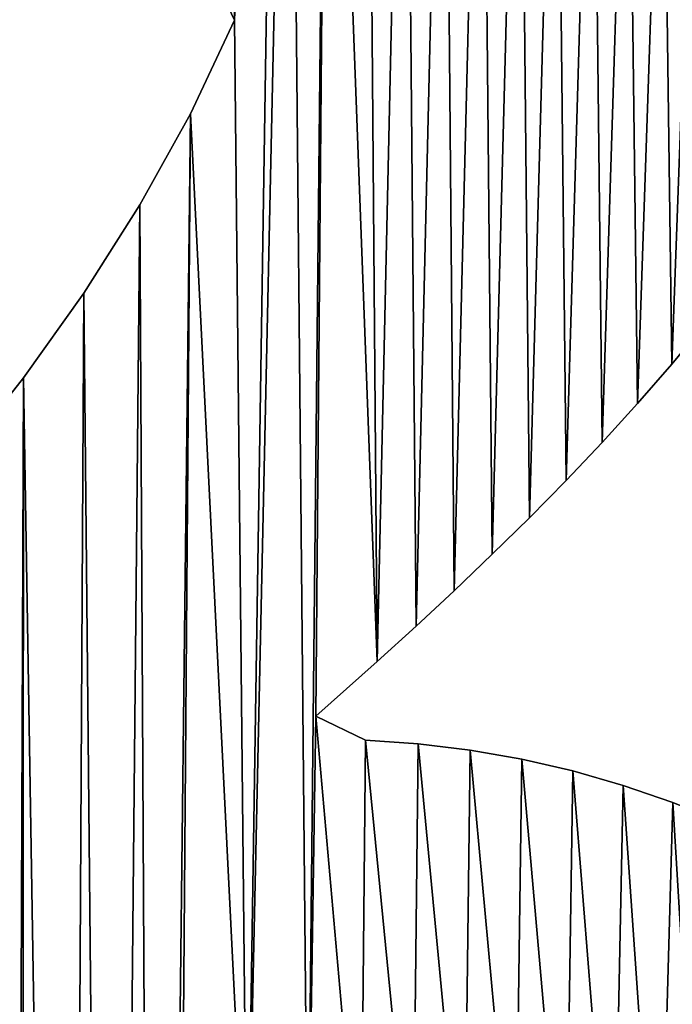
# Model space of a CAD drawing. Extents: x 9 to 1212, y 18 to 833.
# Tile 74 of 172: x 248 to 269, y 604 to 637. Entities that reach past the tile are written whole.
import ezdxf

# ---------------------------------------------------------------- set-up
doc = ezdxf.new("R2010")
doc.units = 0
doc.header["$MEASUREMENT"] = 0
doc.layers.get('0').update_dxf_attribs({"linetype": 'CONTINUOUS'})

# ---------------------------------------------------------------- blocks, each defined once
blk = doc.blocks.new('GRUPO_1')
for p, q in [((246.31636, 196.18515), (244.85363, 199.2874)), ((246.31636, 196.18515, 15), (244.85363, 199.2874, 15)), ((244.85363, 193.0709), (246.31636, 196.18515)), ((244.85363, 193.0709, 15), (246.31636, 196.18515, 15)), ((246.31636, 196.18515), (246.31636, 196.18515, 15)), ((243.16484, 190.03735), (244.85363, 193.0709)), ((243.16484, 190.03735, 15), (244.85363, 193.0709, 15)), ((244.85363, 193.0709), (244.85363, 193.0709, 15)), ((241.29949, 187.10068), (243.16484, 190.03735)), ((241.29949, 187.10068, 15), (243.16484, 190.03735, 15)), ((243.16484, 190.03735), (243.16484, 190.03735, 15)), ((239.29106, 184.27906), (241.29949, 187.10068)), ((239.29106, 184.27906, 15), (241.29949, 187.10068, 15)), ((241.29949, 187.10068), (241.29949, 187.10068, 15)), ((261.98923, 186.07784), (260.87915, 184.7372)), ((261.98923, 186.07784, 15), (260.87915, 184.7372, 15)), ((260.87915, 184.7372), (259.73515, 183.41977)), ((260.87915, 184.7372, 15), (259.73515, 183.41977, 15)), ((260.87915, 184.7372), (260.87915, 184.7372, 15)), ((237.13035, 181.55052), (239.29106, 184.27906)), ((237.13035, 181.55052, 15), (239.29106, 184.27906, 15)), ((239.29106, 184.27906), (239.29106, 184.27906, 15)), ((259.73515, 183.41977), (258.56392, 182.13007)), ((259.73515, 183.41977, 15), (258.56392, 182.13007, 15)), ((259.73515, 183.41977), (259.73515, 183.41977, 15)), ((258.56392, 182.13007), (257.36695, 180.86555)), ((258.56392, 182.13007, 15), (257.36695, 180.86555, 15)), ((258.56392, 182.13007), (258.56392, 182.13007, 15)), ((257.36695, 180.86555), (256.13964, 179.61707)), ((257.36695, 180.86555, 15), (256.13964, 179.61707, 15)), ((257.36695, 180.86555), (257.36695, 180.86555, 15)), ((256.13964, 179.61707), (254.9046, 178.40238)), ((256.13964, 179.61707, 15), (254.9046, 178.40238, 15)), ((256.13964, 179.61707), (256.13964, 179.61707, 15)), ((254.9046, 178.40238), (253.63223, 177.18751)), ((254.9046, 178.40238, 15), (253.63223, 177.18751, 15)), ((254.9046, 178.40238), (254.9046, 178.40238, 15)), ((253.63223, 177.18751), (252.36876, 176.01145)), ((253.63223, 177.18751, 15), (252.36876, 176.01145, 15)), ((253.63223, 177.18751), (253.63223, 177.18751, 15)), ((252.36876, 176.01145), (251.07342, 174.83119)), ((252.36876, 176.01145, 15), (251.07342, 174.83119, 15)), ((252.36876, 176.01145), (252.36876, 176.01145, 15)), ((251.07342, 174.83119), (249.03069, 173.00996)), ((251.07342, 174.83119, 15), (249.03069, 173.00996, 15)), ((251.07342, 174.83119), (251.07342, 174.83119, 15)), ((249.03069, 173.00996), (250.67909, 172.21006)), ((249.03069, 173.00996, 15), (250.67909, 172.21006, 15)), ((249.03069, 173.00996), (249.03069, 173.00996, 15)), ((250.67909, 172.21006), (252.43223, 172.09408)), ((250.67909, 172.21006, 15), (252.43223, 172.09408, 15)), ((250.67909, 172.21006), (250.67909, 172.21006, 15)), ((252.43223, 172.09408), (254.16876, 171.88443)), ((252.43223, 172.09408, 15), (254.16876, 171.88443, 15)), ((252.43223, 172.09408), (252.43223, 172.09408, 15)), ((254.16876, 171.88443), (255.88533, 171.58322)), ((254.16876, 171.88443, 15), (255.88533, 171.58322, 15)), ((254.16876, 171.88443), (254.16876, 171.88443, 15)), ((255.88533, 171.58322), (257.58416, 171.1911)), ((255.88533, 171.58322, 15), (257.58416, 171.1911, 15)), ((255.88533, 171.58322), (255.88533, 171.58322, 15)), ((257.58416, 171.1911), (259.26768, 170.70741)), ((257.58416, 171.1911, 15), (259.26768, 170.70741, 15)), ((257.58416, 171.1911), (257.58416, 171.1911, 15)), ((259.26768, 170.70741), (260.92051, 170.13674)), ((259.26768, 170.70741, 15), (260.92051, 170.13674, 15)), ((259.26768, 170.70741), (259.26768, 170.70741, 15))]:
    blk.add_line(p, q)
mesh = blk.add_polyface()
corners = [(216.91471, 221.05056), (219.08867, 250.36658), (220.45024, 221.62535), (232.40405, 215.85777), (232.88657, 266.04014), (234.8435, 213.40053), (234.89058, 268.86659), (237.13035, 210.80778), (238.83403, 274.92394), (239.29106, 208.07924), (244.85363, 199.2874), (244.81303, 238.01111), (246.28971, 237.35858), (246.31636, 196.18515), (248.00769, 236.78944), (246.73993, 155.16878), (248.14469, 220.12673), (248.76439, 155.75379), (249.41505, 219.00873), (251.07342, 174.83119), (250.72736, 217.83875), (252.00109, 216.68424), (252.36876, 176.01145), (253.29672, 215.48578), (253.63223, 177.18751), (254.5559, 214.29226), (254.9046, 178.40238), (255.80671, 213.07249), (256.13964, 179.61707), (257.03493, 211.83498), (257.36695, 180.86555), (258.23786, 210.57771), (258.56392, 182.13007), (259.41902, 209.29218), (259.73515, 183.41977), (260.56865, 207.98477), (260.87915, 184.7372), (261.68859, 206.65005), (261.98923, 186.07784), (262.78021, 205.28336), (263.06795, 187.44697), (263.82823, 203.90287), (264.11463, 188.84531), (264.85535, 202.47781), (265.11955, 190.25945), (265.83069, 201.05216), (266.10578, 191.72185), (266.78515, 199.58287), (267.03269, 193.16915), (267.75595, 198.00752), (267.94743, 194.67161), (268.73972, 196.32231), (249.68566, 236.43411), (250.72105, 220.1499), (251.37219, 236.27865), (253.35347, 220.36363), (253.12985, 236.33198), (254.85173, 236.59518), (255.13053, 220.63101), (256.51943, 237.04457), (256.84502, 220.98494), (258.13677, 237.65647), (258.53399, 221.42823), (259.73224, 238.42116), (260.19403, 221.95876), (261.24004, 239.28088), (261.831, 222.57815), (262.68742, 240.22085), (263.43215, 223.28159), (264.12576, 241.25472), (264.99362, 224.06677), (265.51068, 242.33243), (266.51194, 224.9315), (266.8391, 243.43053), (267.9833, 225.87336)]
mesh.append_faces([[corners[k] for k in face] for face in [(50, 49, 51)]], dxfattribs={"vtx0": -1})
mesh.append_faces([[corners[k] for k in face] for face in [(0, 1, 2), (3, 4, 5), (5, 6, 7), (7, 8, 9), (10, 12, 13), (52, 16, 14), (16, 52, 53), (53, 54, 55), (55, 57, 58), (58, 59, 60), (60, 61, 62), (62, 63, 64), (64, 65, 66), (66, 67, 68), (68, 69, 70), (70, 71, 72), (72, 73, 74)]], dxfattribs={"vtx0": -1, "vtx1": -1})
mesh.append_faces([[corners[k] for k in face] for face in [(13, 14, 15), (15, 14, 16)]], dxfattribs={"vtx0": -1, "vtx1": -1, "vtx2": -1})
mesh.append_faces([[corners[k] for k in face] for face in [(10, 11, 12), (13, 12, 14), (17, 16, 18), (19, 18, 20), (19, 20, 21), (22, 21, 23), (24, 23, 25), (26, 25, 27), (28, 27, 29), (30, 29, 31), (32, 31, 33), (34, 33, 35), (36, 35, 37), (38, 37, 39), (40, 39, 41), (42, 41, 43), (44, 43, 45), (46, 45, 47), (48, 47, 49), (53, 52, 54), (55, 54, 56), (55, 56, 57), (58, 57, 59)]], dxfattribs={"vtx0": -1, "vtx2": -1})
mesh = blk.add_polyface()
corners = [(219.08867, 250.36658, 15), (216.91471, 221.05056, 15), (220.45024, 221.62535, 15), (232.88657, 266.04014, 15), (232.40405, 215.85777, 15), (234.8435, 213.40053, 15), (234.89058, 268.86659, 15), (237.13035, 210.80778, 15), (238.83403, 274.92394, 15), (239.29106, 208.07924, 15), (244.81303, 238.01111, 15), (244.85363, 199.2874, 15), (246.28971, 237.35858, 15), (246.31636, 196.18515, 15), (248.00769, 236.78944, 15), (246.73993, 155.16878, 15), (248.14469, 220.12673, 15), (248.76439, 155.75379, 15), (249.41505, 219.00873, 15), (251.07342, 174.83119, 15), (250.72736, 217.83875, 15), (252.00109, 216.68424, 15), (252.36876, 176.01145, 15), (253.29672, 215.48578, 15), (253.63223, 177.18751, 15), (254.5559, 214.29226, 15), (254.9046, 178.40238, 15), (255.80671, 213.07249, 15), (256.13964, 179.61707, 15), (257.03493, 211.83498, 15), (257.36695, 180.86555, 15), (258.23786, 210.57771, 15), (258.56392, 182.13007, 15), (259.41902, 209.29218, 15), (259.73515, 183.41977, 15), (260.56865, 207.98477, 15), (260.87915, 184.7372, 15), (261.68859, 206.65005, 15), (261.98923, 186.07784, 15), (262.78021, 205.28336, 15), (263.06795, 187.44697, 15), (263.82823, 203.90287, 15), (264.11463, 188.84531, 15), (264.85535, 202.47781, 15), (265.11955, 190.25945, 15), (265.83069, 201.05216, 15), (266.10578, 191.72185, 15), (266.78515, 199.58287, 15), (267.03269, 193.16915, 15), (267.75595, 198.00752, 15), (267.94743, 194.67161, 15), (268.73972, 196.32231, 15), (249.68566, 236.43411, 15), (250.72105, 220.1499, 15), (251.37219, 236.27865, 15), (253.35347, 220.36363, 15), (253.12985, 236.33198, 15), (254.85173, 236.59518, 15), (255.13053, 220.63101, 15), (256.51943, 237.04457, 15), (256.84502, 220.98494, 15), (258.13677, 237.65647, 15), (258.53399, 221.42823, 15), (259.73224, 238.42116, 15), (260.19403, 221.95876, 15), (261.24004, 239.28088, 15), (261.831, 222.57815, 15), (262.68742, 240.22085, 15), (263.43215, 223.28159, 15), (264.12576, 241.25472, 15), (264.99362, 224.06677, 15), (265.51068, 242.33243, 15), (266.51194, 224.9315, 15), (266.8391, 243.43053, 15), (267.9833, 225.87336, 15)]
mesh.append_faces([[corners[k] for k in face] for face in [(49, 50, 51)]], dxfattribs={"vtx0": -1})
mesh.append_faces([[corners[k] for k in face] for face in [(10, 11, 12), (12, 13, 14), (16, 17, 18), (18, 19, 20), (20, 19, 21), (21, 22, 23), (23, 24, 25), (25, 26, 27), (27, 28, 29), (29, 30, 31), (31, 32, 33), (33, 34, 35), (35, 36, 37), (37, 38, 39), (39, 40, 41), (41, 42, 43), (43, 44, 45), (45, 46, 47), (47, 48, 49), (52, 53, 54), (54, 55, 56), (56, 55, 57), (57, 58, 59)]], dxfattribs={"vtx0": -1, "vtx1": -1})
mesh.append_faces([[corners[k] for k in face] for face in [(14, 13, 15), (14, 15, 16)]], dxfattribs={"vtx0": -1, "vtx1": -1, "vtx2": -1})
mesh.append_faces([[corners[k] for k in face] for face in [(0, 1, 2), (3, 4, 5), (6, 5, 7), (8, 7, 9), (12, 11, 13), (16, 52, 14), (52, 16, 53), (54, 53, 55), (57, 55, 58), (59, 58, 60), (61, 60, 62), (63, 62, 64), (65, 64, 66), (67, 66, 68), (69, 68, 70), (71, 70, 72), (73, 72, 74)]], dxfattribs={"vtx0": -1, "vtx2": -1})
mesh = blk.add_polyface()
corners = [(246.73993, 155.16878), (248.14469, 220.12673), (248.76439, 155.75379), (249.41505, 219.00873), (249.03069, 173.00996), (251.07342, 174.83119), (252.00109, 216.68424), (252.36876, 176.01145), (253.29672, 215.48578), (253.63223, 177.18751), (254.5559, 214.29226), (254.9046, 178.40238), (255.80671, 213.07249), (256.13964, 179.61707), (257.03493, 211.83498), (257.36695, 180.86555), (258.23786, 210.57771), (258.56392, 182.13007), (259.41902, 209.29218), (259.73515, 183.41977), (260.56865, 207.98477), (260.87915, 184.7372), (261.68859, 206.65005), (261.98923, 186.07784), (262.78021, 205.28336), (263.06795, 187.44697), (263.82823, 203.90287), (264.11463, 188.84531), (264.85535, 202.47781), (265.11955, 190.25945), (265.83069, 201.05216), (266.10578, 191.72185), (266.78515, 199.58287), (267.03269, 193.16915), (267.75595, 198.00752), (267.94743, 194.67161), (250.52909, 156.02727), (250.67909, 172.21006), (252.25413, 156.08029), (252.43223, 172.09408), (253.96249, 155.92488), (254.16876, 171.88443), (255.66419, 155.56771), (255.88533, 171.58322), (257.33658, 155.02573), (257.58416, 171.1911), (258.92528, 154.34327), (259.26768, 170.70741), (260.45618, 153.54031), (260.92051, 170.13674), (261.97205, 152.61536), (262.53922, 169.48126), (263.40643, 151.6323), (264.12167, 168.74247), (264.7882, 150.5974), (265.66547, 167.9217), (266.16581, 149.49149), (267.16455, 167.02224), (267.51185, 148.35127), (268.61542, 166.04631), (217.6007, 143.3054), (216.91471, 171.30774), (220.45024, 170.73295), (222.54325, 138.6573), (223.61644, 170.60447), (227.3076, 133.41878), (226.92764, 172.18869), (229.76675, 174.20281), (233.68352, 125.2128), (232.40405, 176.50053), (234.8435, 178.95777), (236.02541, 121.81963), (237.13035, 181.55052), (239.02962, 117.11464), (239.29106, 184.27906), (244.55343, 154.21711), (244.85363, 193.0709), (246.31636, 196.18515)]
mesh.append_faces([[corners[k] for k in face] for face in [(0, 1, 2), (4, 3, 5), (5, 6, 7), (7, 8, 9), (9, 10, 11), (11, 12, 13), (13, 14, 15), (15, 16, 17), (17, 18, 19), (19, 20, 21), (21, 22, 23), (23, 24, 25), (25, 26, 27), (27, 28, 29), (29, 30, 31), (31, 32, 33), (33, 34, 35), (36, 37, 38), (38, 39, 40), (40, 41, 42), (42, 43, 44), (44, 45, 46), (75, 76, 0)]], dxfattribs={"vtx0": -1, "vtx1": -1})
mesh.append_faces([[corners[k] for k in face] for face in [(2, 3, 4)]], dxfattribs={"vtx0": -1, "vtx1": -1, "vtx2": -1})
mesh.append_faces([[corners[k] for k in face] for face in [(4, 36, 2), (36, 4, 37), (38, 37, 39), (40, 39, 41), (42, 41, 43), (44, 43, 45), (46, 45, 47), (48, 47, 49), (50, 49, 51), (52, 51, 53), (54, 53, 55), (56, 55, 57), (58, 57, 59), (60, 61, 62), (63, 62, 64), (65, 66, 67), (68, 69, 70), (71, 70, 72), (73, 72, 74), (0, 76, 77)]], dxfattribs={"vtx0": -1, "vtx2": -1})
mesh = blk.add_polyface()
corners = [(216.91471, 171.30774, 15), (217.6007, 143.3054, 15), (220.45024, 170.73295, 15), (222.54325, 138.6573, 15), (223.61644, 170.60447, 15), (226.92764, 172.18869, 15), (227.3076, 133.41878, 15), (229.76675, 174.20281, 15), (232.40405, 176.50053, 15), (233.68352, 125.2128, 15), (234.8435, 178.95777, 15), (236.02541, 121.81963, 15), (237.13035, 181.55052, 15), (239.02962, 117.11464, 15), (239.29106, 184.27906, 15), (244.85363, 193.0709, 15), (244.55343, 154.21711, 15), (246.73993, 155.16878, 15), (246.31636, 196.18515, 15), (250.52909, 156.02727, 15), (249.03069, 173.00996, 15), (248.76439, 155.75379, 15), (250.67909, 172.21006, 15), (252.25413, 156.08029, 15), (252.43223, 172.09408, 15), (253.96249, 155.92488, 15), (254.16876, 171.88443, 15), (255.66419, 155.56771, 15), (255.88533, 171.58322, 15), (257.33658, 155.02573, 15), (257.58416, 171.1911, 15), (258.92528, 154.34327, 15), (259.26768, 170.70741, 15), (260.45618, 153.54031, 15), (260.92051, 170.13674, 15), (261.97205, 152.61536, 15), (262.53922, 169.48126, 15), (263.40643, 151.6323, 15), (264.12167, 168.74247, 15), (264.7882, 150.5974, 15), (265.66547, 167.9217, 15), (266.16581, 149.49149, 15), (267.16455, 167.02224, 15), (267.51185, 148.35127, 15), (268.61542, 166.04631, 15), (248.14469, 220.12673, 15), (249.41505, 219.00873, 15), (251.07342, 174.83119, 15), (252.00109, 216.68424, 15), (252.36876, 176.01145, 15), (253.29672, 215.48578, 15), (253.63223, 177.18751, 15), (254.5559, 214.29226, 15), (254.9046, 178.40238, 15), (255.80671, 213.07249, 15), (256.13964, 179.61707, 15), (257.03493, 211.83498, 15), (257.36695, 180.86555, 15), (258.23786, 210.57771, 15), (258.56392, 182.13007, 15), (259.41902, 209.29218, 15), (259.73515, 183.41977, 15), (260.56865, 207.98477, 15), (260.87915, 184.7372, 15), (261.68859, 206.65005, 15), (261.98923, 186.07784, 15), (262.78021, 205.28336, 15), (263.06795, 187.44697, 15), (263.82823, 203.90287, 15), (264.11463, 188.84531, 15), (264.85535, 202.47781, 15), (265.11955, 190.25945, 15), (265.83069, 201.05216, 15), (266.10578, 191.72185, 15), (266.78515, 199.58287, 15), (267.03269, 193.16915, 15), (267.75595, 198.00752, 15), (267.94743, 194.67161, 15)]
mesh.append_faces([[corners[k] for k in face] for face in [(0, 1, 2), (2, 3, 4), (5, 6, 7), (8, 9, 10), (10, 11, 12), (12, 13, 14), (15, 17, 18), (19, 20, 21), (20, 19, 22), (22, 23, 24), (24, 25, 26), (26, 27, 28), (28, 29, 30), (30, 31, 32), (32, 33, 34), (34, 35, 36), (36, 37, 38), (38, 39, 40), (40, 41, 42), (42, 43, 44)]], dxfattribs={"vtx0": -1, "vtx1": -1})
mesh.append_faces([[corners[k] for k in face] for face in [(46, 21, 20)]], dxfattribs={"vtx0": -1, "vtx1": -1, "vtx2": -1})
mesh.append_faces([[corners[k] for k in face] for face in [(15, 16, 17), (22, 19, 23), (24, 23, 25), (26, 25, 27), (28, 27, 29), (30, 29, 31), (45, 17, 21), (46, 20, 47), (48, 47, 49), (50, 49, 51), (52, 51, 53), (54, 53, 55), (56, 55, 57), (58, 57, 59), (60, 59, 61), (62, 61, 63), (64, 63, 65), (66, 65, 67), (68, 67, 69), (70, 69, 71), (72, 71, 73), (74, 73, 75), (76, 75, 77)]], dxfattribs={"vtx0": -1, "vtx2": -1})
mesh = blk.add_polyface()
corners = [(244.85363, 199.2874, 15), (246.31636, 196.18515), (246.31636, 196.18515, 15), (244.85363, 199.2874)]
mesh.append_faces([[corners[k] for k in face] for face in [(0, 1, 2), (1, 0, 3)]], dxfattribs={"vtx0": -1})
mesh = blk.add_polyface()
corners = [(246.31636, 196.18515, 15), (244.85363, 193.0709), (244.85363, 193.0709, 15), (246.31636, 196.18515)]
mesh.append_faces([[corners[k] for k in face] for face in [(0, 1, 2), (1, 0, 3)]], dxfattribs={"vtx0": -1})
mesh = blk.add_polyface()
corners = [(258.92528, 154.34327), (259.26768, 170.70741), (260.45618, 153.54031), (260.92051, 170.13674), (261.97205, 152.61536), (262.53922, 169.48126), (263.40643, 151.6323), (264.12167, 168.74247), (264.7882, 150.5974), (265.66547, 167.9217), (266.16581, 149.49149), (267.16455, 167.02224), (267.51185, 148.35127), (268.61542, 166.04631), (268.80576, 147.21095), (270.01304, 164.99732), (214.74416, 145.61291), (216.91471, 171.30774), (217.6007, 143.3054), (220.45024, 170.73295), (220.09046, 141.06535), (222.54325, 138.6573), (223.61644, 170.60447), (224.96501, 136.08704), (226.92764, 172.18869), (227.3076, 133.41878), (229.76675, 174.20281), (229.49029, 130.76896), (231.61851, 128.02815), (232.40405, 176.50053), (233.68352, 125.2128), (234.8435, 178.95777), (236.02541, 121.81963), (237.13035, 181.55052), (239.02962, 117.11464), (239.29106, 184.27906), (239.23376, 93.37776), (240.77049, 92.99072), (241.29949, 187.10068), (242.21501, 92.50995), (243.16484, 190.03735), (243.68902, 91.90262), (244.85363, 193.0709), (244.55343, 154.21711), (245.19369, 91.1616), (246.25711, 151.55607), (246.70416, 90.29577), (247.09341, 150.05361), (248.11194, 89.38007), (247.86581, 148.50134), (248.57978, 146.90427), (249.54719, 88.33997), (249.24084, 145.26735), (249.85446, 143.59559), (251.01078, 87.1703), (250.40629, 141.95554), (250.92262, 140.29699), (251.40998, 138.61971), (252.50356, 85.86593), (251.87324, 136.92813), (252.3173, 135.22666), (252.74712, 133.51933), (253.14664, 85.48951), (253.16763, 131.81043), (254.59949, 84.79711), (253.58357, 130.10494), (253.99983, 128.40729)]
mesh.append_faces([[corners[k] for k in face] for face in [(0, 1, 2), (2, 3, 4), (4, 5, 6), (6, 7, 8), (8, 9, 10), (10, 11, 12), (12, 13, 14), (16, 17, 18), (18, 19, 20), (20, 19, 21), (21, 22, 23), (23, 24, 25), (25, 26, 27), (27, 26, 28), (28, 29, 30), (30, 31, 32), (32, 33, 34), (36, 35, 37), (37, 38, 39), (39, 40, 41)]], dxfattribs={"vtx0": -1, "vtx1": -1})
mesh.append_faces([[corners[k] for k in face] for face in [(34, 35, 36), (41, 42, 43)]], dxfattribs={"vtx0": -1, "vtx1": -1, "vtx2": -1})
mesh.append_faces([[corners[k] for k in face] for face in [(14, 13, 15), (23, 22, 24), (28, 26, 29), (37, 35, 38), (39, 38, 40), (41, 40, 42), (44, 43, 45), (46, 45, 47), (48, 47, 49), (48, 49, 50), (51, 50, 52), (51, 52, 53), (54, 53, 55), (54, 55, 56), (54, 56, 57), (58, 57, 59), (58, 59, 60), (58, 60, 61), (62, 61, 63), (64, 63, 65), (64, 65, 66)]], dxfattribs={"vtx0": -1, "vtx2": -1})
mesh = blk.add_polyface()
corners = [(216.91471, 171.30774, 15), (214.74416, 145.61291, 15), (217.6007, 143.3054, 15), (220.45024, 170.73295, 15), (220.09046, 141.06535, 15), (222.54325, 138.6573, 15), (223.61644, 170.60447, 15), (224.96501, 136.08704, 15), (226.92764, 172.18869, 15), (227.3076, 133.41878, 15), (229.76675, 174.20281, 15), (229.49029, 130.76896, 15), (231.61851, 128.02815, 15), (232.40405, 176.50053, 15), (233.68352, 125.2128, 15), (234.8435, 178.95777, 15), (236.02541, 121.81963, 15), (237.13035, 181.55052, 15), (239.02962, 117.11464, 15), (239.29106, 184.27906, 15), (239.23376, 93.37776, 15), (240.77049, 92.99072, 15), (241.29949, 187.10068, 15), (242.21501, 92.50995, 15), (243.16484, 190.03735, 15), (243.68902, 91.90262, 15), (244.85363, 193.0709, 15), (244.55343, 154.21711, 15), (259.26768, 170.70741, 15), (258.92528, 154.34327, 15), (260.45618, 153.54031, 15), (260.92051, 170.13674, 15), (261.97205, 152.61536, 15), (262.53922, 169.48126, 15), (263.40643, 151.6323, 15), (264.12167, 168.74247, 15), (264.7882, 150.5974, 15), (265.66547, 167.9217, 15), (266.16581, 149.49149, 15), (267.16455, 167.02224, 15), (267.51185, 148.35127, 15), (268.61542, 166.04631, 15), (268.80576, 147.21095, 15), (270.01304, 164.99732, 15), (245.19369, 91.1616, 15), (246.25711, 151.55607, 15), (246.70416, 90.29577, 15), (247.09341, 150.05361, 15), (248.11194, 89.38007, 15), (247.86581, 148.50134, 15), (248.57978, 146.90427, 15), (249.54719, 88.33997, 15), (249.24084, 145.26735, 15), (249.85446, 143.59559, 15), (251.01078, 87.1703, 15), (250.40629, 141.95554, 15), (250.92262, 140.29699, 15), (251.40998, 138.61971, 15), (252.50356, 85.86593, 15), (251.87324, 136.92813, 15), (252.3173, 135.22666, 15), (252.74712, 133.51933, 15), (253.14664, 85.48951, 15), (253.16763, 131.81043, 15), (254.59949, 84.79711, 15), (253.58357, 130.10494, 15), (253.99983, 128.40729, 15)]
mesh.append_faces([[corners[k] for k in face] for face in [(6, 7, 8), (10, 12, 13), (19, 21, 22), (22, 23, 24), (24, 25, 26), (41, 42, 43), (27, 44, 45), (45, 46, 47), (47, 48, 49), (49, 48, 50), (50, 51, 52), (52, 51, 53), (53, 54, 55), (55, 54, 56), (56, 54, 57), (57, 58, 59), (59, 58, 60), (60, 58, 61), (61, 62, 63), (63, 64, 65), (65, 64, 66)]], dxfattribs={"vtx0": -1, "vtx1": -1})
mesh.append_faces([[corners[k] for k in face] for face in [(19, 18, 20), (26, 25, 27)]], dxfattribs={"vtx0": -1, "vtx1": -1, "vtx2": -1})
mesh.append_faces([[corners[k] for k in face] for face in [(0, 1, 2), (3, 2, 4), (3, 4, 5), (6, 5, 7), (8, 7, 9), (10, 9, 11), (10, 11, 12), (13, 12, 14), (15, 14, 16), (17, 16, 18), (19, 20, 21), (22, 21, 23), (24, 23, 25), (28, 29, 30), (31, 30, 32), (33, 32, 34), (35, 34, 36), (37, 36, 38), (39, 38, 40), (41, 40, 42)]], dxfattribs={"vtx0": -1, "vtx2": -1})
mesh = blk.add_polyface()
corners = [(244.85363, 193.0709, 15), (243.16484, 190.03735), (243.16484, 190.03735, 15), (244.85363, 193.0709)]
mesh.append_faces([[corners[k] for k in face] for face in [(0, 1, 2), (1, 0, 3)]], dxfattribs={"vtx0": -1})
mesh = blk.add_polyface()
corners = [(243.16484, 190.03735, 15), (241.29949, 187.10068), (241.29949, 187.10068, 15), (243.16484, 190.03735)]
mesh.append_faces([[corners[k] for k in face] for face in [(0, 1, 2), (1, 0, 3)]], dxfattribs={"vtx0": -1})
mesh = blk.add_polyface()
corners = [(241.29949, 187.10068, 15), (239.29106, 184.27906), (239.29106, 184.27906, 15), (241.29949, 187.10068)]
mesh.append_faces([[corners[k] for k in face] for face in [(0, 1, 2), (1, 0, 3)]], dxfattribs={"vtx0": -1})
mesh = blk.add_polyface()
corners = [(261.98923, 186.07784), (260.87915, 184.7372, 15), (260.87915, 184.7372), (261.98923, 186.07784, 15)]
mesh.append_faces([[corners[k] for k in face] for face in [(0, 1, 2), (1, 0, 3)]], dxfattribs={"vtx0": -1})
mesh = blk.add_polyface()
corners = [(260.87915, 184.7372), (259.73515, 183.41977, 15), (259.73515, 183.41977), (260.87915, 184.7372, 15)]
mesh.append_faces([[corners[k] for k in face] for face in [(0, 1, 2), (1, 0, 3)]], dxfattribs={"vtx0": -1})
mesh = blk.add_polyface()
corners = [(239.29106, 184.27906, 15), (237.13035, 181.55052), (237.13035, 181.55052, 15), (239.29106, 184.27906)]
mesh.append_faces([[corners[k] for k in face] for face in [(0, 1, 2), (1, 0, 3)]], dxfattribs={"vtx0": -1})
mesh = blk.add_polyface()
corners = [(259.73515, 183.41977), (258.56392, 182.13007, 15), (258.56392, 182.13007), (259.73515, 183.41977, 15)]
mesh.append_faces([[corners[k] for k in face] for face in [(0, 1, 2), (1, 0, 3)]], dxfattribs={"vtx0": -1})
mesh = blk.add_polyface()
corners = [(258.56392, 182.13007), (257.36695, 180.86555, 15), (257.36695, 180.86555), (258.56392, 182.13007, 15)]
mesh.append_faces([[corners[k] for k in face] for face in [(0, 1, 2), (1, 0, 3)]], dxfattribs={"vtx0": -1})
mesh = blk.add_polyface()
corners = [(257.36695, 180.86555), (256.13964, 179.61707, 15), (256.13964, 179.61707), (257.36695, 180.86555, 15)]
mesh.append_faces([[corners[k] for k in face] for face in [(0, 1, 2), (1, 0, 3)]], dxfattribs={"vtx0": -1})
mesh = blk.add_polyface()
corners = [(256.13964, 179.61707, 15), (254.9046, 178.40238), (256.13964, 179.61707), (254.9046, 178.40238, 15)]
mesh.append_faces([[corners[k] for k in face] for face in [(0, 1, 2), (1, 0, 3)]], dxfattribs={"vtx0": -1})
mesh = blk.add_polyface()
corners = [(254.9046, 178.40238, 15), (253.63223, 177.18751), (254.9046, 178.40238), (253.63223, 177.18751, 15)]
mesh.append_faces([[corners[k] for k in face] for face in [(0, 1, 2), (1, 0, 3)]], dxfattribs={"vtx0": -1})
mesh = blk.add_polyface()
corners = [(253.63223, 177.18751, 15), (252.36876, 176.01145), (253.63223, 177.18751), (252.36876, 176.01145, 15)]
mesh.append_faces([[corners[k] for k in face] for face in [(0, 1, 2), (1, 0, 3)]], dxfattribs={"vtx0": -1})
mesh = blk.add_polyface()
corners = [(252.36876, 176.01145, 15), (251.07342, 174.83119), (252.36876, 176.01145), (251.07342, 174.83119, 15)]
mesh.append_faces([[corners[k] for k in face] for face in [(0, 1, 2), (1, 0, 3)]], dxfattribs={"vtx0": -1})
mesh = blk.add_polyface()
corners = [(251.07342, 174.83119, 15), (249.03069, 173.00996), (251.07342, 174.83119), (249.03069, 173.00996, 15)]
mesh.append_faces([[corners[k] for k in face] for face in [(0, 1, 2), (1, 0, 3)]], dxfattribs={"vtx0": -1})
mesh = blk.add_polyface()
corners = [(249.03069, 173.00996, 15), (250.67909, 172.21006), (249.03069, 173.00996), (250.67909, 172.21006, 15)]
mesh.append_faces([[corners[k] for k in face] for face in [(0, 1, 2), (1, 0, 3)]], dxfattribs={"vtx0": -1})
mesh = blk.add_polyface()
corners = [(250.67909, 172.21006, 15), (252.43223, 172.09408), (250.67909, 172.21006), (252.43223, 172.09408, 15)]
mesh.append_faces([[corners[k] for k in face] for face in [(0, 1, 2), (1, 0, 3)]], dxfattribs={"vtx0": -1})
mesh = blk.add_polyface()
corners = [(252.43223, 172.09408, 15), (254.16876, 171.88443), (252.43223, 172.09408), (254.16876, 171.88443, 15)]
mesh.append_faces([[corners[k] for k in face] for face in [(0, 1, 2), (1, 0, 3)]], dxfattribs={"vtx0": -1})
mesh = blk.add_polyface()
corners = [(254.16876, 171.88443, 15), (255.88533, 171.58322), (254.16876, 171.88443), (255.88533, 171.58322, 15)]
mesh.append_faces([[corners[k] for k in face] for face in [(0, 1, 2), (1, 0, 3)]], dxfattribs={"vtx0": -1})
mesh = blk.add_polyface()
corners = [(255.88533, 171.58322, 15), (257.58416, 171.1911), (255.88533, 171.58322), (257.58416, 171.1911, 15)]
mesh.append_faces([[corners[k] for k in face] for face in [(0, 1, 2), (1, 0, 3)]], dxfattribs={"vtx0": -1})
mesh = blk.add_polyface()
corners = [(257.58416, 171.1911, 15), (259.26768, 170.70741), (257.58416, 171.1911), (259.26768, 170.70741, 15)]
mesh.append_faces([[corners[k] for k in face] for face in [(0, 1, 2), (1, 0, 3)]], dxfattribs={"vtx0": -1})
mesh = blk.add_polyface()
corners = [(259.26768, 170.70741, 15), (260.92051, 170.13674), (259.26768, 170.70741), (260.92051, 170.13674, 15)]
mesh.append_faces([[corners[k] for k in face] for face in [(0, 1, 2), (1, 0, 3)]], dxfattribs={"vtx0": -1})

msp = doc.modelspace()

# ---------------------------------------------------------------- block references
msp.add_blockref('GRUPO_1', (8.548, 440.359))

doc.saveas('drawing.dxf')
